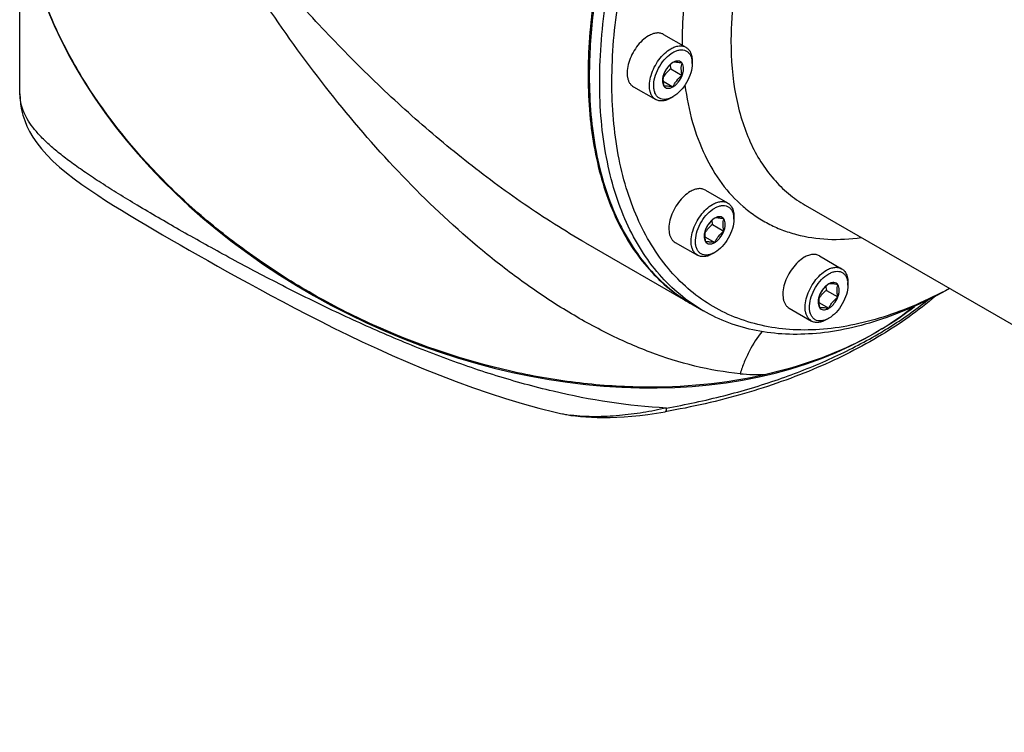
# Model space of a CAD drawing. Header units: millimetres. Extents: x 20 to 4180, y 42 to 2950.
# Tile 104 of 128: x 3570 to 3712, y 2067 to 2170. Entities that reach past the tile are written whole.
import ezdxf

# ---------------------------------------------------------------- set-up
doc = ezdxf.new("R2010")
doc.units = ezdxf.units.MM
doc.header["$LTSCALE"] = 231.275
doc.layers.add('DEFAULT_VBL19', color=7, linetype='CONTINUOUS')
doc.layers.add('MIDDLE_ASM_PBL23', color=7, linetype='CONTINUOUS')

# ---------------------------------------------------------------- blocks, each defined once
blk = doc.blocks.new('MIDDLE_ASM_PBL23', base_point=(3785.78, 2116.28))
at = {"layer": 'MIDDLE_ASM_PBL23', "color": 7}
for p, q in [((3569.65, 2158.94), (3569.65, 2190.6)), ((3662.81, 2167.56), (3666.03, 2165.7)), ((3666.94, 2163.34), (3666.94, 2163.69)), ((3663.83, 2162.56), (3665.48, 2161.61)), ((3662.72, 2160.79), (3664.16, 2159.96)), ((3658.43, 2159.98), (3661.66, 2158.12)), ((3664.16, 2158.51), (3663.85, 2158.34)), ((3668.85, 2145.02), (3672.07, 2143.16)), ((3683.3, 2142.83), (3815.49, 2066.51)), ((3672.98, 2140.8), (3672.98, 2141.15)), ((3669.87, 2140.02), (3671.52, 2139.07)), ((3668.76, 2138.25), (3670.2, 2137.42)), ((3651.52, 2137.36), (3666.89, 2128.49)), ((3664.47, 2137.44), (3667.7, 2135.58)), ((3670.2, 2135.98), (3669.89, 2135.8)), ((3685.35, 2135.49), (3688.57, 2133.63)), ((3686.37, 2130.5), (3688.02, 2129.55)), ((3689.48, 2131.27), (3689.48, 2131.63)), ((3667.06, 2128.39), (3668.57, 2127.52)), ((3680.97, 2127.92), (3684.2, 2126.05)), ((3685.26, 2128.72), (3686.7, 2127.9)), ((3686.7, 2126.45), (3686.39, 2126.27)), ((3649.39, 2112.41), (3649.36, 2112.42)), ((3649.39, 2112.41), (3649.36, 2112.42)), ((3663.05, 2112.92), (3663.05, 2112.92))]:
    blk.add_line(p, q, dxfattribs=at)
for points in [[(3569.65, 2158.94), (3569.67, 2158.24), (3569.75, 2157.45), (3569.89, 2156.65), (3570.08, 2155.86), (3570.34, 2155.07), (3570.66, 2154.28), (3571.05, 2153.48), (3571.52, 2152.67), (3572.08, 2151.84), (3572.75, 2150.98), (3573.53, 2150.1), (3574.4, 2149.22), (3575.36, 2148.35), (3576.4, 2147.49), (3577.49, 2146.65), (3578.61, 2145.83), (3579.75, 2145.04), (3580.9, 2144.28), (3582.05, 2143.53), (3583.21, 2142.8), (3584.36, 2142.09), (3585.52, 2141.38), (3586.69, 2140.68), (3587.87, 2139.98), (3589.07, 2139.27), (3590.3, 2138.55), (3591.55, 2137.82), (3592.82, 2137.09), (3594.12, 2136.34), (3595.45, 2135.58), (3596.82, 2134.81), (3598.23, 2134.01), (3599.68, 2133.2), (3601.17, 2132.38), (3602.71, 2131.53), (3604.3, 2130.66), (3605.95, 2129.77), (3607.65, 2128.86), (3609.42, 2127.93), (3611.24, 2126.98), (3613.14, 2126.02), (3615.09, 2125.04), (3617.11, 2124.05), (3619.19, 2123.06), (3621.33, 2122.06), (3623.52, 2121.07), (3625.77, 2120.09), (3628.07, 2119.13), (3630.4, 2118.2), (3632.76, 2117.29), (3635.14, 2116.43), (3637.54, 2115.61), (3639.94, 2114.83), (3642.34, 2114.12), (3644.74, 2113.46), (3647.12, 2112.86), (3647.89, 2112.68)], [(3647.89, 2112.68), (3648.15, 2112.63), (3648.79, 2112.5), (3649.39, 2112.4)], [(3649.39, 2112.4), (3650.05, 2112.31), (3650.78, 2112.23), (3651.54, 2112.17), (3652.35, 2112.13), (3653.2, 2112.1), (3654.1, 2112.09), (3655.05, 2112.1), (3656.05, 2112.14), (3657.1, 2112.2), (3658.2, 2112.28), (3659.34, 2112.39), (3660.54, 2112.53), (3661.79, 2112.71), (3663.05, 2112.92)]]:
    blk.add_lwpolyline(points, dxfattribs=at)
for centre, radius, start, end in [((3719.25, 2166.58), 53.77, 179.8164, 179.9999), ((3718.61, 2166.58), 53.12, 179.9991, 180.6152), ((3721.6, 2166.58), 49.05, 179.8164, 179.9999), ((3678.97, 2149.42), 24.17, 240.0005, 240.222), ((3676.61, 2147.98), 29.68, 264.6966, 271.8929), ((3651.57, 2128.64), 16.38, 257.0028, 262.2307)]:
    blk.add_arc(centre, radius, start, end, dxfattribs=at)
for start_param, end_param in [(3.470555, 5.836573), (-0.435614, -0.336658)]:
    blk.add_ellipse((3642.15, 2175.4), major_axis=(68.59, -32.86), ratio=0.715085, start_param=start_param, end_param=end_param, dxfattribs=at)
for points, knots in [([(3739.56, 2253.96), (3738.67, 2254.48), (3736.81, 2255.4), (3733.85, 2256.42), (3730.72, 2257.09), (3726.27, 2257.51), (3720.34, 2257.07), (3713.04, 2255.13), (3705.55, 2251.82), (3698.02, 2247.21), (3690.62, 2241.42), (3683.49, 2234.55), (3676.78, 2226.76), (3670.64, 2218.21), (3665.2, 2209.08), (3660.57, 2199.57), (3656.86, 2189.89), (3654.13, 2180.22), (3652.45, 2170.79), (3652.05, 2164.58), (3652.05, 2161.58)], [0, 0, 0, 0, 0.021332, 0.042893, 0.064898, 0.087543, 0.135318, 0.187219, 0.243656, 0.304604, 0.369692, 0.438289, 0.509575, 0.582599, 0.656331, 0.729708, 0.801685, 0.871278, 0.937616, 1, 1, 1, 1]), ([(3653.55, 2160.71), (3653.55, 2164.76), (3654.29, 2173.19), (3657.25, 2185.92), (3661.99, 2198.8), (3668.34, 2211.37), (3676.05, 2223.15), (3684.84, 2233.69), (3694.37, 2242.62), (3701.31, 2247.48), (3704.81, 2249.5)], [0, 0, 0, 0, 0.114155, 0.237327, 0.366977, 0.500002, 0.633026, 0.762675, 0.885846, 1, 1, 1, 1]), ([(3655.32, 2160.71), (3655.32, 2164.69), (3656.05, 2172.98), (3658.95, 2185.48), (3663.61, 2198.15), (3669.85, 2210.5), (3677.43, 2222.07), (3686.06, 2232.44), (3695.44, 2241.21), (3702.25, 2245.98), (3705.7, 2247.97)], [0, 0, 0, 0, 0.114155, 0.237327, 0.366977, 0.500002, 0.633026, 0.762675, 0.885846, 1, 1, 1, 1]), ([(3735.17, 2232.68), (3734.53, 2233.05), (3733.21, 2233.71), (3731.09, 2234.44), (3728.85, 2234.92), (3725.68, 2235.22), (3721.45, 2234.91), (3716.23, 2233.53), (3710.88, 2231.17), (3705.5, 2227.89), (3700.21, 2223.76), (3695.11, 2218.86), (3690.32, 2213.3), (3685.93, 2207.2), (3682.03, 2200.69), (3678.71, 2193.9), (3676.04, 2186.98), (3674.08, 2180.07), (3672.86, 2173.33), (3672.56, 2168.89), (3672.55, 2166.73)], [0, 0, 0, 0, 0.021331, 0.042889, 0.064891, 0.087531, 0.135289, 0.187162, 0.243564, 0.304471, 0.369515, 0.438072, 0.509325, 0.582326, 0.656051, 0.72944, 0.80145, 0.871099, 0.937517, 1, 1, 1, 1]), ([(3664.89, 2208.61), (3662.75, 2204.61), (3658.97, 2196.51), (3654.79, 2184.08), (3652.67, 2173.73), (3651.91, 2165.75), (3651.81, 2160.1), (3652.17, 2154.72), (3652.98, 2149.66), (3654.24, 2144.98), (3655.94, 2140.7), (3658.06, 2136.86), (3660.6, 2133.51), (3663.54, 2130.68), (3665.74, 2129.15), (3666.89, 2128.49)], [0, 0, 0, 0, 0.155793, 0.306827, 0.449822, 0.5175, 0.582266, 0.643962, 0.70252, 0.757985, 0.810528, 0.860465, 0.908261, 0.954529, 1, 1, 1, 1]), ([(3673.87, 2118.43), (3671.67, 2118.63), (3667.24, 2119.4), (3660.76, 2121.45), (3654.41, 2124.27), (3648.24, 2127.74), (3642.27, 2131.75), (3634.54, 2137.76), (3625.44, 2146.28), (3615.46, 2157.64), (3607.87, 2167.89), (3602.23, 2176.48), (3596.86, 2185.35), (3593.18, 2192.23), (3590.88, 2196.89)], [0, 0, 0, 0, 0.05603, 0.11337, 0.17198, 0.231749, 0.292543, 0.354229, 0.479768, 0.607641, 0.737255, 0.80258, 0.868178, 1, 1, 1, 1]), ([(3651.52, 2137.36), (3648.48, 2139.12), (3642.51, 2142.91), (3633.97, 2149.25), (3625.79, 2156.16), (3618, 2163.56), (3610.6, 2171.38), (3603.6, 2179.55), (3597, 2188.05), (3592.87, 2193.91), (3590.88, 2196.89)], [0, 0, 0, 0, 0.12313, 0.24736, 0.372323, 0.497739, 0.623386, 0.749081, 0.874665, 1, 1, 1, 1]), ([(3677.59, 2118.31), (3671.69, 2116.95), (3662.39, 2116.1), (3649.96, 2117), (3637.19, 2119.26), (3624.73, 2123.42), (3613.03, 2129.22), (3604.77, 2134.31), (3597.15, 2140.05), (3588.11, 2148.33), (3580.56, 2157.66), (3574.98, 2167.76), (3571.96, 2175.38), (3570.09, 2183.08), (3569.65, 2188.25), (3569.65, 2190.79)], [0, 0, 0, 0, 0.124907, 0.190306, 0.256978, 0.391946, 0.459395, 0.526156, 0.591823, 0.656041, 0.778836, 0.837223, 0.893458, 0.947634, 1, 1, 1, 1]), ([(3668.96, 2187.48), (3667.86, 2184), (3666.17, 2177.16), (3665.49, 2170.13), (3665.48, 2166.75)], [0, 0, 0, 0, 0.519604, 1, 1, 1, 1]), ([(3662.81, 2167.56), (3662.66, 2167.64), (3662.33, 2167.76), (3661.78, 2167.78), (3661.19, 2167.64), (3660.81, 2167.45), (3660.62, 2167.34)], [0, 0, 0, 0, 0.217773, 0.450953, 0.710202, 1, 1, 1, 1]), ([(3660.62, 2167.34), (3660.3, 2167.16), (3659.67, 2166.67), (3658.86, 2165.76), (3658.2, 2164.68), (3657.74, 2163.53), (3657.51, 2162.4), (3657.53, 2161.5), (3657.69, 2160.89), (3657.87, 2160.51), (3658.12, 2160.2), (3658.33, 2160.04), (3658.43, 2159.98)], [0, 0, 0, 0, 0.128679, 0.270272, 0.417428, 0.561775, 0.695446, 0.812711, 0.864676, 0.91251, 0.95714, 1, 1, 1, 1]), ([(3672.55, 2166.58), (3672.55, 2163.95), (3672.86, 2160.09), (3674.05, 2155.24), (3675.25, 2152), (3676.79, 2149.11), (3678.65, 2146.59), (3680.81, 2144.46), (3682.45, 2143.32), (3683.3, 2142.83)], [0, 0, 0, 0, 0.289272, 0.422538, 0.548498, 0.667894, 0.781869, 0.891953, 1, 1, 1, 1]), ([(3661.66, 2158.12), (3661.55, 2158.18), (3661.35, 2158.34), (3661.1, 2158.65), (3660.92, 2159.03), (3660.75, 2159.64), (3660.73, 2160.53), (3660.96, 2161.67), (3661.43, 2162.82), (3662.09, 2163.89), (3662.89, 2164.81), (3663.52, 2165.29), (3663.85, 2165.48)], [0, 0, 0, 0, 0.04286, 0.08749, 0.135324, 0.187289, 0.304554, 0.438225, 0.582572, 0.729728, 0.871321, 1, 1, 1, 1]), ([(3663.84, 2158.35), (3663.67, 2158.28), (3663.35, 2158.17), (3662.85, 2158.11), (3662.4, 2158.2), (3662.01, 2158.41), (3661.7, 2158.76), (3661.49, 2159.2), (3661.38, 2159.73), (3661.36, 2160.56), (3661.59, 2161.69), (3662.2, 2162.99), (3663.05, 2164.13), (3663.78, 2164.73), (3664.16, 2164.94)], [0, 0, 0, 0, 0.056781, 0.107765, 0.154446, 0.199422, 0.245819, 0.29632, 0.352529, 0.414929, 0.555744, 0.709509, 0.862168, 1, 1, 1, 1]), ([(3663.85, 2165.48), (3664.04, 2165.59), (3664.42, 2165.77), (3665.01, 2165.91), (3665.56, 2165.9), (3665.89, 2165.78), (3666.03, 2165.7)], [0, 0, 0, 0, 0.289798, 0.549047, 0.782227, 1, 1, 1, 1]), ([(3664.16, 2164.94), (3664.32, 2165.04), (3664.64, 2165.19), (3665.13, 2165.32), (3665.59, 2165.33), (3666.02, 2165.22), (3666.37, 2164.98), (3666.65, 2164.64), (3666.84, 2164.19), (3666.9, 2163.87), (3666.92, 2163.69)], [0, 0, 0, 0, 0.147572, 0.28071, 0.401084, 0.512861, 0.622409, 0.73675, 0.861542, 1, 1, 1, 1]), ([(3666.03, 2165.7), (3666.18, 2165.61), (3666.45, 2165.39), (3666.74, 2164.92), (3666.91, 2164.34), (3666.94, 2163.92), (3666.94, 2163.69)], [0, 0, 0, 0, 0.217772, 0.450951, 0.710201, 1, 1, 1, 1]), ([(3664.16, 2163.5), (3663.87, 2163.27), (3663.47, 2162.9), (3663.06, 2162.32), (3662.9, 2162), (3662.83, 2161.85)], [0, 0, 0, 0, 0.509246, 0.757624, 1, 1, 1, 1]), ([(3664.16, 2163.5), (3664.01, 2163.42), (3663.74, 2163.21), (3663.25, 2162.68), (3662.97, 2162.2), (3662.83, 2161.85)], [0, 0, 0, 0, 0.228314, 0.47826, 1, 1, 1, 1]), ([(3665.48, 2163.38), (3665.42, 2163.47), (3665.25, 2163.63), (3664.91, 2163.73), (3664.53, 2163.68), (3664.28, 2163.57), (3664.16, 2163.5)], [0, 0, 0, 0, 0.226462, 0.452923, 0.706142, 1, 1, 1, 1]), ([(3665.48, 2163.38), (3665.34, 2163.41), (3665.09, 2163.46), (3664.64, 2163.52), (3664.34, 2163.53), (3664.16, 2163.5)], [0, 0, 0, 0, 0.315642, 0.592564, 1, 1, 1, 1]), ([(3666.94, 2163.34), (3666.94, 2162.88), (3666.77, 2161.92), (3666.17, 2160.57), (3665.3, 2159.37), (3664.55, 2158.74), (3664.16, 2158.51)], [0, 0, 0, 0, 0.237219, 0.500001, 0.762782, 1, 1, 1, 1]), ([(3665.48, 2161.61), (3665.45, 2161.77), (3665.39, 2162.09), (3665.35, 2162.55), (3665.38, 2162.98), (3665.44, 2163.25), (3665.48, 2163.38)], [0, 0, 0, 0, 0.276815, 0.537689, 0.777992, 1, 1, 1, 1]), ([(3665.48, 2161.61), (3665.55, 2161.78), (3665.65, 2162.11), (3665.72, 2162.71), (3665.63, 2163.16), (3665.48, 2163.38)], [0, 0, 0, 0, 0.29503, 0.564528, 1, 1, 1, 1]), ([(3666.92, 2163.69), (3666.93, 2163.66), (3666.94, 2163.55), (3666.94, 2163.43), (3666.94, 2163.34)], [0, 0, 0, 0, 0.244397, 1, 1, 1, 1]), ([(3662.83, 2161.85), (3662.77, 2161.68), (3662.67, 2161.35), (3662.59, 2160.75), (3662.68, 2160.3), (3662.83, 2160.08)], [0, 0, 0, 0, 0.29503, 0.564528, 1, 1, 1, 1]), ([(3662.83, 2161.85), (3662.79, 2161.72), (3662.73, 2161.45), (3662.7, 2161.02), (3662.74, 2160.56), (3662.8, 2160.24), (3662.83, 2160.08)], [0, 0, 0, 0, 0.222008, 0.462311, 0.723185, 1, 1, 1, 1]), ([(3663.83, 2162.56), (3663.61, 2162.39), (3663.2, 2162.02), (3662.87, 2161.57), (3662.73, 2161.34)], [0, 0, 0, 0, 0.506383, 1, 1, 1, 1]), ([(3663.74, 2163.13), (3663.74, 2163.09), (3663.77, 2162.9), (3663.8, 2162.71), (3663.83, 2162.56)], [0, 0, 0, 0, 0.244562, 1, 1, 1, 1]), ([(3652.05, 2161.58), (3652.05, 2159.69), (3652.2, 2156.01), (3652.92, 2150.68), (3654.13, 2145.73), (3655.82, 2141.21), (3657.97, 2137.17), (3660.57, 2133.64), (3663.59, 2130.67), (3665.87, 2129.07), (3667.06, 2128.39)], [0, 0, 0, 0, 0.148606, 0.2895, 0.422723, 0.548643, 0.668001, 0.781939, 0.891988, 1, 1, 1, 1]), ([(3668.57, 2127.52), (3667.38, 2128.21), (3665.09, 2129.8), (3662.07, 2132.77), (3659.47, 2136.3), (3657.32, 2140.34), (3655.64, 2144.86), (3654.43, 2149.81), (3653.7, 2155.14), (3653.55, 2158.82), (3653.55, 2160.71)], [0, 0, 0, 0, 0.108012, 0.218061, 0.331999, 0.451357, 0.577277, 0.7105, 0.851394, 1, 1, 1, 1]), ([(3704.18, 2130.77), (3702.6, 2129.91), (3699.46, 2128.38), (3694.68, 2126.58), (3690, 2125.36), (3685.45, 2124.74), (3681.09, 2124.72), (3676.94, 2125.32), (3673.06, 2126.52), (3669.48, 2128.32), (3666.24, 2130.7), (3663.38, 2133.63), (3660.92, 2137.08), (3658.89, 2141.02), (3657.29, 2145.4), (3656.15, 2150.19), (3655.46, 2155.34), (3655.32, 2158.89), (3655.32, 2160.71)], [0, 0, 0, 0, 0.073461, 0.143116, 0.209024, 0.27141, 0.330676, 0.387417, 0.442408, 0.496566, 0.550881, 0.606328, 0.663787, 0.723978, 0.787435, 0.854504, 0.925354, 1, 1, 1, 1]), ([(3664.16, 2159.96), (3664.23, 2160.12), (3664.39, 2160.43), (3664.8, 2161.02), (3665.2, 2161.39), (3665.48, 2161.61)], [0, 0, 0, 0, 0.242376, 0.490754, 1, 1, 1, 1]), ([(3664.16, 2159.96), (3664.3, 2160.04), (3664.57, 2160.25), (3665.07, 2160.77), (3665.35, 2161.26), (3665.48, 2161.61)], [0, 0, 0, 0, 0.228314, 0.47826, 1, 1, 1, 1]), ([(3663.2, 2113.46), (3657.69, 2113.74), (3649.37, 2115.06), (3638.53, 2118.06), (3630.35, 2120.89), (3622.3, 2124.17), (3614.41, 2127.78), (3606.8, 2131.58), (3599.58, 2135.42), (3592.89, 2139.14), (3587.72, 2142.15), (3583.97, 2144.43), (3581.47, 2146), (3579.21, 2147.49), (3577.2, 2148.91), (3575.42, 2150.26), (3573.89, 2151.56), (3572.59, 2152.82), (3571.52, 2154.05), (3570.69, 2155.27), (3570.09, 2156.49), (3569.73, 2157.71), (3569.65, 2158.54), (3569.65, 2158.94)], [0, 0, 0, 0, 0.154776, 0.234552, 0.315416, 0.397247, 0.478401, 0.558705, 0.635578, 0.707735, 0.773596, 0.803284, 0.830885, 0.856287, 0.879257, 0.899981, 0.918689, 0.935567, 0.950779, 0.96443, 0.976887, 0.98858, 1, 1, 1, 1]), ([(3662.83, 2160.08), (3663.01, 2160.11), (3663.32, 2160.1), (3663.76, 2160.04), (3664.02, 2159.99), (3664.16, 2159.96)], [0, 0, 0, 0, 0.407436, 0.684358, 1, 1, 1, 1]), ([(3662.83, 2160.08), (3662.89, 2159.99), (3663.06, 2159.83), (3663.4, 2159.73), (3663.79, 2159.78), (3664.03, 2159.89), (3664.16, 2159.96)], [0, 0, 0, 0, 0.226462, 0.452923, 0.706142, 1, 1, 1, 1]), ([(3665.89, 2160.22), (3666.13, 2158.4), (3666.83, 2154.91), (3668.61, 2150.07), (3671.06, 2145.93), (3673.67, 2143.09), (3676.02, 2141.27), (3677.9, 2140.14), (3679.91, 2139.23), (3682.77, 2138.31), (3686.65, 2137.74), (3689.81, 2137.92), (3691.42, 2138.14)], [0, 0, 0, 0, 0.144669, 0.27868, 0.403475, 0.521553, 0.579215, 0.636545, 0.694049, 0.752226, 0.872266, 1, 1, 1, 1]), ([(3663.85, 2158.34), (3663.65, 2158.23), (3663.27, 2158.04), (3662.69, 2157.9), (3662.14, 2157.92), (3661.8, 2158.04), (3661.66, 2158.12)], [0, 0, 0, 0, 0.289798, 0.549047, 0.782227, 1, 1, 1, 1]), ([(3664.16, 2158.51), (3664.13, 2158.5), (3664.03, 2158.44), (3663.92, 2158.39), (3663.84, 2158.35)], [0, 0, 0, 0, 0.255651, 1, 1, 1, 1]), ([(3666.66, 2144.8), (3666.34, 2144.62), (3665.71, 2144.13), (3664.9, 2143.22), (3664.24, 2142.14), (3663.78, 2140.99), (3663.54, 2139.86), (3663.57, 2138.96), (3663.73, 2138.35), (3663.91, 2137.97), (3664.16, 2137.66), (3664.36, 2137.5), (3664.47, 2137.44)], [0, 0, 0, 0, 0.128679, 0.270272, 0.417428, 0.561775, 0.695446, 0.812711, 0.864676, 0.91251, 0.95714, 1, 1, 1, 1]), ([(3668.85, 2145.02), (3668.7, 2145.1), (3668.37, 2145.22), (3667.82, 2145.24), (3667.23, 2145.1), (3666.85, 2144.91), (3666.66, 2144.8)], [0, 0, 0, 0, 0.217773, 0.450953, 0.710202, 1, 1, 1, 1]), ([(3669.89, 2142.94), (3670.08, 2143.05), (3670.46, 2143.23), (3671.05, 2143.38), (3671.6, 2143.36), (3671.93, 2143.24), (3672.07, 2143.16)], [0, 0, 0, 0, 0.289798, 0.549047, 0.782227, 1, 1, 1, 1]), ([(3667.7, 2135.58), (3667.59, 2135.64), (3667.39, 2135.8), (3667.14, 2136.11), (3666.96, 2136.49), (3666.79, 2137.1), (3666.77, 2137.99), (3667, 2139.13), (3667.47, 2140.28), (3668.13, 2141.36), (3668.93, 2142.27), (3669.56, 2142.75), (3669.89, 2142.94)], [0, 0, 0, 0, 0.04286, 0.08749, 0.135324, 0.187289, 0.304554, 0.438225, 0.582572, 0.729728, 0.871321, 1, 1, 1, 1]), ([(3669.88, 2135.81), (3669.71, 2135.74), (3669.39, 2135.63), (3668.89, 2135.57), (3668.44, 2135.66), (3668.05, 2135.87), (3667.74, 2136.22), (3667.53, 2136.66), (3667.42, 2137.19), (3667.4, 2138.02), (3667.63, 2139.15), (3668.24, 2140.45), (3669.09, 2141.59), (3669.82, 2142.19), (3670.2, 2142.41)], [0, 0, 0, 0, 0.056781, 0.107765, 0.154446, 0.199422, 0.245819, 0.29632, 0.352529, 0.414929, 0.555744, 0.709509, 0.862168, 1, 1, 1, 1]), ([(3670.2, 2142.41), (3670.36, 2142.5), (3670.68, 2142.65), (3671.17, 2142.78), (3671.63, 2142.79), (3672.06, 2142.68), (3672.41, 2142.44), (3672.69, 2142.1), (3672.88, 2141.65), (3672.94, 2141.33), (3672.96, 2141.15)], [0, 0, 0, 0, 0.147572, 0.28071, 0.401084, 0.512861, 0.622409, 0.73675, 0.861542, 1, 1, 1, 1]), ([(3672.07, 2143.16), (3672.22, 2143.07), (3672.49, 2142.85), (3672.78, 2142.38), (3672.95, 2141.8), (3672.98, 2141.38), (3672.98, 2141.15)], [0, 0, 0, 0, 0.217772, 0.450951, 0.710201, 1, 1, 1, 1]), ([(3670.2, 2140.96), (3669.91, 2140.73), (3669.51, 2140.36), (3669.1, 2139.78), (3668.94, 2139.47), (3668.87, 2139.31)], [0, 0, 0, 0, 0.509246, 0.757624, 1, 1, 1, 1]), ([(3670.2, 2140.96), (3670.05, 2140.88), (3669.78, 2140.67), (3669.29, 2140.15), (3669, 2139.66), (3668.87, 2139.31)], [0, 0, 0, 0, 0.228314, 0.47826, 1, 1, 1, 1]), ([(3669.78, 2140.6), (3669.78, 2140.55), (3669.8, 2140.36), (3669.84, 2140.17), (3669.87, 2140.02)], [0, 0, 0, 0, 0.244562, 1, 1, 1, 1]), ([(3671.52, 2140.84), (3671.46, 2140.93), (3671.29, 2141.09), (3670.95, 2141.19), (3670.57, 2141.14), (3670.32, 2141.03), (3670.2, 2140.96)], [0, 0, 0, 0, 0.226462, 0.452923, 0.706142, 1, 1, 1, 1]), ([(3671.52, 2140.84), (3671.38, 2140.87), (3671.12, 2140.92), (3670.68, 2140.98), (3670.37, 2140.99), (3670.2, 2140.96)], [0, 0, 0, 0, 0.315642, 0.592564, 1, 1, 1, 1]), ([(3672.98, 2140.8), (3672.98, 2140.34), (3672.81, 2139.38), (3672.21, 2138.03), (3671.34, 2136.83), (3670.59, 2136.2), (3670.2, 2135.98)], [0, 0, 0, 0, 0.237219, 0.500001, 0.762782, 1, 1, 1, 1]), ([(3671.52, 2139.07), (3671.49, 2139.23), (3671.43, 2139.55), (3671.39, 2140.01), (3671.42, 2140.44), (3671.48, 2140.71), (3671.52, 2140.84)], [0, 0, 0, 0, 0.276815, 0.537689, 0.777992, 1, 1, 1, 1]), ([(3671.52, 2139.07), (3671.59, 2139.24), (3671.69, 2139.57), (3671.76, 2140.17), (3671.67, 2140.62), (3671.52, 2140.84)], [0, 0, 0, 0, 0.29503, 0.564528, 1, 1, 1, 1]), ([(3672.96, 2141.15), (3672.96, 2141.12), (3672.98, 2141.01), (3672.98, 2140.89), (3672.98, 2140.8)], [0, 0, 0, 0, 0.244397, 1, 1, 1, 1]), ([(3668.87, 2139.31), (3668.8, 2139.14), (3668.71, 2138.81), (3668.63, 2138.21), (3668.72, 2137.76), (3668.87, 2137.54)], [0, 0, 0, 0, 0.29503, 0.564528, 1, 1, 1, 1]), ([(3668.87, 2139.31), (3668.83, 2139.18), (3668.77, 2138.91), (3668.74, 2138.48), (3668.78, 2138.02), (3668.83, 2137.7), (3668.87, 2137.54)], [0, 0, 0, 0, 0.222008, 0.462311, 0.723185, 1, 1, 1, 1]), ([(3669.87, 2140.02), (3669.65, 2139.85), (3669.24, 2139.48), (3668.91, 2139.03), (3668.77, 2138.8)], [0, 0, 0, 0, 0.506383, 1, 1, 1, 1]), ([(3670.2, 2137.42), (3670.27, 2137.58), (3670.43, 2137.89), (3670.84, 2138.48), (3671.24, 2138.85), (3671.52, 2139.07)], [0, 0, 0, 0, 0.242376, 0.490754, 1, 1, 1, 1]), ([(3670.2, 2137.42), (3670.34, 2137.5), (3670.61, 2137.71), (3671.1, 2138.23), (3671.39, 2138.72), (3671.52, 2139.07)], [0, 0, 0, 0, 0.228314, 0.47826, 1, 1, 1, 1]), ([(3668.87, 2137.54), (3669.05, 2137.57), (3669.36, 2137.56), (3669.8, 2137.5), (3670.06, 2137.45), (3670.2, 2137.42)], [0, 0, 0, 0, 0.407436, 0.684358, 1, 1, 1, 1]), ([(3668.87, 2137.54), (3668.93, 2137.45), (3669.1, 2137.29), (3669.44, 2137.19), (3669.82, 2137.24), (3670.07, 2137.35), (3670.2, 2137.42)], [0, 0, 0, 0, 0.226462, 0.452923, 0.706142, 1, 1, 1, 1]), ([(3669.89, 2135.8), (3669.69, 2135.69), (3669.31, 2135.5), (3668.73, 2135.36), (3668.17, 2135.38), (3667.84, 2135.5), (3667.7, 2135.58)], [0, 0, 0, 0, 0.289798, 0.549047, 0.782227, 1, 1, 1, 1]), ([(3670.2, 2135.98), (3670.17, 2135.96), (3670.07, 2135.9), (3669.96, 2135.85), (3669.88, 2135.81)], [0, 0, 0, 0, 0.255651, 1, 1, 1, 1]), ([(3683.16, 2135.28), (3682.84, 2135.09), (3682.21, 2134.61), (3681.4, 2133.69), (3680.74, 2132.61), (3680.27, 2131.46), (3680.04, 2130.33), (3680.06, 2129.44), (3680.23, 2128.83), (3680.41, 2128.45), (3680.66, 2128.14), (3680.86, 2127.98), (3680.97, 2127.92)], [0, 0, 0, 0, 0.128679, 0.270272, 0.417428, 0.561775, 0.695446, 0.812711, 0.864676, 0.91251, 0.95714, 1, 1, 1, 1]), ([(3685.35, 2135.49), (3685.2, 2135.58), (3684.87, 2135.7), (3684.32, 2135.71), (3683.73, 2135.57), (3683.35, 2135.39), (3683.16, 2135.28)], [0, 0, 0, 0, 0.217773, 0.450953, 0.710202, 1, 1, 1, 1]), ([(3684.2, 2126.05), (3684.09, 2126.12), (3683.89, 2126.27), (3683.64, 2126.58), (3683.46, 2126.96), (3683.29, 2127.58), (3683.27, 2128.47), (3683.5, 2129.6), (3683.97, 2130.75), (3684.63, 2131.83), (3685.43, 2132.74), (3686.06, 2133.23), (3686.39, 2133.41)], [0, 0, 0, 0, 0.04286, 0.08749, 0.135324, 0.187289, 0.304554, 0.438225, 0.582572, 0.729728, 0.871321, 1, 1, 1, 1]), ([(3686.39, 2133.41), (3686.58, 2133.53), (3686.96, 2133.71), (3687.55, 2133.85), (3688.1, 2133.84), (3688.43, 2133.71), (3688.57, 2133.63)], [0, 0, 0, 0, 0.289798, 0.549047, 0.782227, 1, 1, 1, 1]), ([(3686.7, 2132.88), (3686.86, 2132.97), (3687.18, 2133.13), (3687.67, 2133.26), (3688.13, 2133.27), (3688.56, 2133.16), (3688.91, 2132.92), (3689.19, 2132.57), (3689.38, 2132.13), (3689.44, 2131.8), (3689.46, 2131.63)], [0, 0, 0, 0, 0.147572, 0.28071, 0.401084, 0.512861, 0.622409, 0.73675, 0.861542, 1, 1, 1, 1]), ([(3688.57, 2133.63), (3688.72, 2133.55), (3688.99, 2133.32), (3689.27, 2132.85), (3689.45, 2132.27), (3689.48, 2131.85), (3689.48, 2131.63)], [0, 0, 0, 0, 0.217772, 0.450951, 0.710201, 1, 1, 1, 1]), ([(3686.38, 2126.29), (3686.21, 2126.21), (3685.89, 2126.1), (3685.39, 2126.05), (3684.94, 2126.13), (3684.55, 2126.35), (3684.24, 2126.69), (3684.03, 2127.13), (3683.92, 2127.67), (3683.9, 2128.49), (3684.13, 2129.62), (3684.74, 2130.92), (3685.59, 2132.06), (3686.32, 2132.66), (3686.7, 2132.88)], [0, 0, 0, 0, 0.056781, 0.107765, 0.154446, 0.199422, 0.245819, 0.29632, 0.352529, 0.414929, 0.555744, 0.709509, 0.862168, 1, 1, 1, 1]), ([(3704.19, 2130.76), (3702.58, 2129.85), (3699.37, 2128.21), (3694.48, 2126.26), (3689.67, 2124.91), (3685, 2124.17), (3680.51, 2124.05), (3676.23, 2124.55), (3672.22, 2125.68), (3669.74, 2126.84), (3668.57, 2127.52)], [0, 0, 0, 0, 0.14822, 0.288811, 0.421843, 0.547702, 0.667137, 0.781278, 0.89163, 1, 1, 1, 1]), ([(3686.37, 2130.5), (3686.15, 2130.32), (3685.74, 2129.96), (3685.4, 2129.51), (3685.27, 2129.27)], [0, 0, 0, 0, 0.506383, 1, 1, 1, 1]), ([(3686.7, 2131.43), (3686.41, 2131.21), (3686.01, 2130.84), (3685.6, 2130.25), (3685.44, 2129.94), (3685.37, 2129.78)], [0, 0, 0, 0, 0.509246, 0.757624, 1, 1, 1, 1]), ([(3686.7, 2131.43), (3686.55, 2131.35), (3686.28, 2131.14), (3685.79, 2130.62), (3685.5, 2130.13), (3685.37, 2129.78)], [0, 0, 0, 0, 0.228314, 0.47826, 1, 1, 1, 1]), ([(3686.28, 2131.07), (3686.28, 2131.02), (3686.3, 2130.83), (3686.34, 2130.64), (3686.37, 2130.5)], [0, 0, 0, 0, 0.244562, 1, 1, 1, 1]), ([(3688.02, 2131.31), (3687.96, 2131.4), (3687.79, 2131.56), (3687.45, 2131.66), (3687.07, 2131.61), (3686.82, 2131.5), (3686.7, 2131.43)], [0, 0, 0, 0, 0.226462, 0.452923, 0.706142, 1, 1, 1, 1]), ([(3688.02, 2131.31), (3687.88, 2131.34), (3687.62, 2131.39), (3687.18, 2131.46), (3686.87, 2131.46), (3686.7, 2131.43)], [0, 0, 0, 0, 0.315642, 0.592564, 1, 1, 1, 1]), ([(3689.48, 2131.27), (3689.48, 2130.82), (3689.31, 2129.85), (3688.71, 2128.5), (3687.84, 2127.31), (3687.09, 2126.68), (3686.7, 2126.45)], [0, 0, 0, 0, 0.237219, 0.500001, 0.762782, 1, 1, 1, 1]), ([(3688.02, 2129.55), (3687.99, 2129.71), (3687.93, 2130.02), (3687.89, 2130.49), (3687.92, 2130.92), (3687.98, 2131.19), (3688.02, 2131.31)], [0, 0, 0, 0, 0.276815, 0.537689, 0.777992, 1, 1, 1, 1]), ([(3688.02, 2129.55), (3688.09, 2129.71), (3688.19, 2130.04), (3688.26, 2130.64), (3688.17, 2131.1), (3688.02, 2131.31)], [0, 0, 0, 0, 0.29503, 0.564528, 1, 1, 1, 1]), ([(3689.46, 2131.63), (3689.46, 2131.6), (3689.48, 2131.48), (3689.48, 2131.36), (3689.48, 2131.27)], [0, 0, 0, 0, 0.244397, 1, 1, 1, 1]), ([(3702.14, 2129.65), (3699.71, 2127.56), (3694.23, 2123.69), (3684.91, 2119), (3674.39, 2115.3), (3666.92, 2113.59), (3663.05, 2112.92)], [0, 0, 0, 0, 0.223307, 0.466045, 0.726137, 1, 1, 1, 1]), ([(3685.37, 2129.78), (3685.3, 2129.62), (3685.2, 2129.28), (3685.13, 2128.69), (3685.22, 2128.23), (3685.37, 2128.01)], [0, 0, 0, 0, 0.29503, 0.564528, 1, 1, 1, 1]), ([(3685.37, 2129.78), (3685.33, 2129.66), (3685.27, 2129.39), (3685.24, 2128.95), (3685.28, 2128.49), (3685.33, 2128.18), (3685.37, 2128.01)], [0, 0, 0, 0, 0.222008, 0.462311, 0.723185, 1, 1, 1, 1]), ([(3686.7, 2127.9), (3686.77, 2128.05), (3686.93, 2128.36), (3687.34, 2128.95), (3687.74, 2129.32), (3688.02, 2129.55)], [0, 0, 0, 0, 0.242376, 0.490754, 1, 1, 1, 1]), ([(3686.7, 2127.9), (3686.84, 2127.98), (3687.11, 2128.18), (3687.6, 2128.71), (3687.89, 2129.2), (3688.02, 2129.55)], [0, 0, 0, 0, 0.228314, 0.47826, 1, 1, 1, 1]), ([(3693.41, 2123.91), (3694.1, 2124.31), (3696.72, 2125.88), (3699.23, 2127.65), (3701, 2129.07)], [0, 0, 0, 0, 0.258193, 1, 1, 1, 1]), ([(3699.05, 2128.16), (3697.58, 2126.98), (3694.42, 2124.78), (3689.22, 2122.05), (3683.57, 2119.87), (3679.62, 2118.78), (3677.59, 2118.31)], [0, 0, 0, 0, 0.238037, 0.483869, 0.737972, 1, 1, 1, 1]), ([(3685.37, 2128.01), (3685.55, 2128.04), (3685.86, 2128.04), (3686.3, 2127.98), (3686.56, 2127.93), (3686.7, 2127.9)], [0, 0, 0, 0, 0.407436, 0.684358, 1, 1, 1, 1]), ([(3685.37, 2128.01), (3685.43, 2127.92), (3685.6, 2127.77), (3685.94, 2127.67), (3686.32, 2127.71), (3686.57, 2127.82), (3686.7, 2127.9)], [0, 0, 0, 0, 0.226462, 0.452923, 0.706142, 1, 1, 1, 1]), ([(3686.39, 2126.27), (3686.19, 2126.16), (3685.81, 2125.98), (3685.22, 2125.84), (3684.67, 2125.85), (3684.34, 2125.97), (3684.2, 2126.05)], [0, 0, 0, 0, 0.289798, 0.549047, 0.782227, 1, 1, 1, 1]), ([(3686.7, 2126.45), (3686.67, 2126.43), (3686.57, 2126.38), (3686.46, 2126.32), (3686.38, 2126.29)], [0, 0, 0, 0, 0.255651, 1, 1, 1, 1]), ([(3663.2, 2113.46), (3666, 2113.95), (3671.47, 2115.12), (3679.35, 2117.46), (3686.68, 2120.35), (3691.25, 2122.67), (3693.41, 2123.91)], [0, 0, 0, 0, 0.265318, 0.521759, 0.767218, 1, 1, 1, 1]), ([(3677.05, 2124.53), (3676.34, 2123.67), (3675.42, 2122.22), (3674.46, 2120.12), (3674.05, 2119), (3673.87, 2118.43)], [0, 0, 0, 0, 0.482039, 0.738682, 1, 1, 1, 1]), ([(3663.2, 2113.46), (3662.08, 2113.21), (3659.83, 2112.77), (3656.39, 2112.32), (3653.47, 2112.17), (3651.13, 2112.23), (3649.97, 2112.33), (3649.39, 2112.41)], [0, 0, 0, 0, 0.246689, 0.495449, 0.747523, 0.874366, 1, 1, 1, 1]), ([(3663.2, 2113.46), (3663.2, 2113.39), (3663.19, 2113.26), (3663.17, 2113.12), (3663.14, 2113.02), (3663.12, 2112.96), (3663.08, 2112.92), (3663.05, 2112.92)], [0, 0, 0, 0, 0.349046, 0.644827, 0.764111, 0.862027, 1, 1, 1, 1]), ([(3649.36, 2112.42), (3649.36, 2112.41), (3649.37, 2112.41), (3649.38, 2112.4), (3649.39, 2112.4)], [0, 0, 0, 0, 0.269909, 1, 1, 1, 1])]:
    blk.add_open_spline(points, degree=3, knots=knots, dxfattribs=at)
blk = doc.blocks.new('DEFAULT_VBL19', base_point=(3738.45, 2286.16))
at = {"layer": 'MIDDLE_ASM_PBL23'}
blk.add_blockref('MIDDLE_ASM_PBL23', (3785.78, 2116.28), dxfattribs=at)

msp = doc.modelspace()

# ---------------------------------------------------------------- block references
at = {"layer": 'DEFAULT_VBL19'}
msp.add_blockref('DEFAULT_VBL19', (3738.453, 2286.165), dxfattribs=at)

doc.saveas('drawing.dxf')
